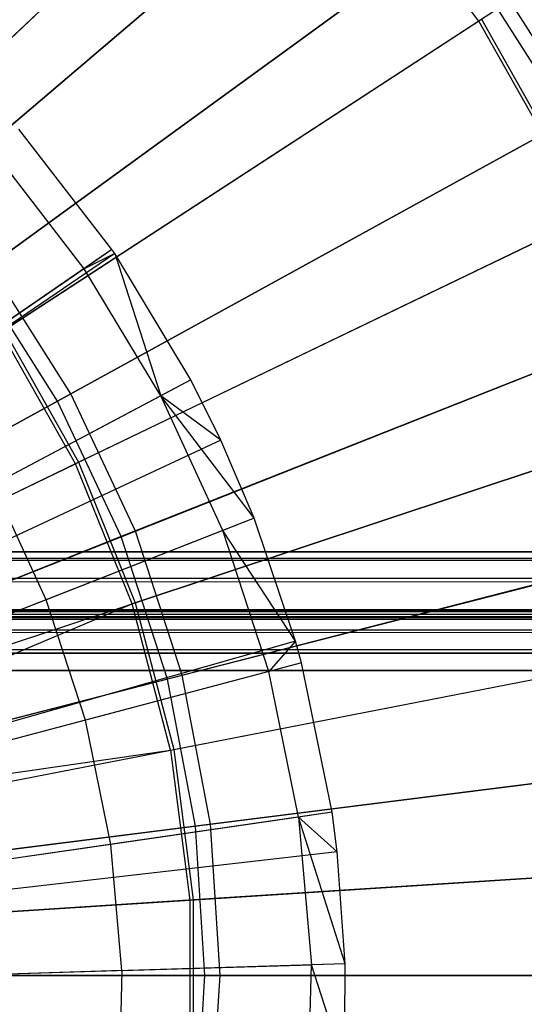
# Model space of a CAD drawing. Extents: x 0.2 to 40.1, y -6.7 to 6.7.
# Tile 100 of 256: x 5.85 to 6.185, y 3.431 to 4.085. Entities that reach past the tile are written whole.
import ezdxf

# ---------------------------------------------------------------- set-up
doc = ezdxf.new("R2010")
doc.units = 0
doc.header["$MEASUREMENT"] = 0
doc.layers.get('0').update_dxf_attribs({"color": 13, "linetype": 'CONTINUOUS'})

# ---------------------------------------------------------------- blocks, each defined once
blk = doc.blocks.new('SNOWBALL_XIV_PM3_STL')
at = {"color": 0}
for p, q in [((6.45754, 4.2806, 17.08466), (6.15514, 4.08376, 17.24788)), ((6.45754, 4.2806, 17.08466), (6.15514, 4.08376, 17.24788)), ((5.76587, 3.99888, 11.26199), (6.048, 4.26382, 11.37745)), ((5.76587, 3.99888, 11.26199), (6.048, 4.26382, 11.37745)), ((6.04092, 4.25717, 17.29255), (5.75852, 3.99198, 17.40673)), ((6.04092, 4.25717, 17.29255), (5.75852, 3.99198, 17.40673)), ((6.06606, 4.20312, 17.24788), (5.77776, 3.95768, 17.36397)), ((6.06606, 4.20312, 17.24788), (5.77776, 3.95768, 17.36397)), ((5.77946, 3.95914, 11.30754), (6.0677, 4.20451, 11.42391)), ((5.77946, 3.95914, 11.30754), (6.0677, 4.20451, 11.42391)), ((6.15514, 4.08376, 17.24788), (6.06606, 4.20312, 17.24788)), ((6.15514, 4.08376, 17.24788), (6.06606, 4.20312, 17.24788)), ((5.83009, 3.92126, 11.26199), (6.1432, 4.14874, 11.37745)), ((5.83009, 3.92126, 11.26199), (6.1432, 4.14874, 11.37745)), ((6.22322, 4.02264, 11.37745), (6.1432, 4.14874, 11.37745)), ((6.22322, 4.02264, 11.37745), (6.1432, 4.14874, 11.37745)), ((6.13534, 4.14303, 17.29255), (5.82193, 3.91533, 17.40673)), ((6.13534, 4.14303, 17.29255), (5.82193, 3.91533, 17.40673)), ((6.21472, 4.01796, 17.29255), (6.13534, 4.14303, 17.29255)), ((6.21472, 4.01796, 17.29255), (6.13534, 4.14303, 17.29255)), ((6.15514, 4.08376, 17.24788), (5.83782, 3.87721, 17.36397)), ((6.15514, 4.08376, 17.24788), (5.83782, 3.87721, 17.36397)), ((5.8397, 3.87843, 11.30754), (6.15694, 4.08494, 11.42391)), ((5.8397, 3.87843, 11.30754), (6.15694, 4.08494, 11.42391)), ((6.22822, 3.95399, 17.24788), (6.15514, 4.08376, 17.24788)), ((6.22822, 3.95399, 17.24788), (6.15514, 4.08376, 17.24788)), ((6.15694, 4.08494, 11.42391), (6.23016, 3.95493, 11.42391)), ((6.15694, 4.08494, 11.42391), (6.23016, 3.95493, 11.42391)), ((5.88408, 3.83619, 11.26199), (6.22322, 4.02264, 11.37745)), ((5.88408, 3.83619, 11.26199), (6.22322, 4.02264, 11.37745)), ((6.21472, 4.01796, 17.29255), (5.87524, 3.83133, 17.40673)), ((6.21472, 4.01796, 17.29255), (5.87524, 3.83133, 17.40673)), ((5.91143, 3.93196, 17.38541), (5.84953, 4.01195, 17.38541)), ((5.91143, 3.93196, 17.38541), (5.84953, 4.01195, 17.38541)), ((5.89289, 3.91924, 17.3959), (5.83257, 3.9972, 17.3959)), ((5.89289, 3.91924, 17.3959), (5.83257, 3.9972, 17.3959)), ((6.22822, 3.95399, 17.24788), (5.8871, 3.78971, 17.36397)), ((6.22822, 3.95399, 17.24788), (5.8871, 3.78971, 17.36397)), ((5.88911, 3.79068, 11.30754), (6.23016, 3.95493, 11.42391)), ((5.88911, 3.79068, 11.30754), (6.23016, 3.95493, 11.42391)), ((5.91143, 3.93196, 17.38541), (5.32875, 3.53208, 17.60195)), ((5.91143, 3.93196, 17.38541), (5.32875, 3.53208, 17.60195)), ((5.91143, 3.93196, 17.38541), (5.89289, 3.91924, 17.3959)), ((5.91143, 3.93196, 17.38541), (5.89289, 3.91924, 17.3959)), ((5.91326, 3.92928, 17.38541), (5.91143, 3.93196, 17.38541)), ((5.91326, 3.92928, 17.38541), (5.91143, 3.93196, 17.38541)), ((5.91326, 3.92928, 17.38541), (5.32875, 3.53208, 17.60195)), ((5.91326, 3.92928, 17.38541), (5.32875, 3.53208, 17.60195)), ((5.91326, 3.92928, 17.38541), (5.89289, 3.91924, 17.3959)), ((5.91326, 3.92928, 17.38541), (5.89289, 3.91924, 17.3959)), ((5.9638, 3.84543, 17.38541), (5.91326, 3.92928, 17.38541)), ((5.91326, 3.92928, 17.38541), (5.94394, 3.83491, 17.3959)), ((5.91326, 3.92928, 17.38541), (5.94394, 3.83491, 17.3959)), ((5.9638, 3.84543, 17.38541), (5.91326, 3.92928, 17.38541)), ((5.89289, 3.91924, 17.3959), (5.78897, 3.84792, 17.44997)), ((5.89289, 3.91924, 17.3959), (5.78897, 3.84792, 17.44997)), ((5.88408, 3.83619, 11.26199), (5.83009, 3.92126, 11.26199)), ((5.88408, 3.83619, 11.26199), (5.83009, 3.92126, 11.26199)), ((5.94394, 3.83491, 17.3959), (5.89289, 3.91924, 17.3959)), ((5.94394, 3.83491, 17.3959), (5.89289, 3.91924, 17.3959)), ((5.87524, 3.83133, 17.40673), (5.82193, 3.91533, 17.40673)), ((5.87524, 3.83133, 17.40673), (5.82193, 3.91533, 17.40673)), ((5.92697, 3.74503, 11.26199), (6.28681, 3.8875, 11.37745)), ((5.92697, 3.74503, 11.26199), (6.28681, 3.8875, 11.37745)), ((5.8397, 3.87843, 11.30754), (5.88911, 3.79068, 11.30754)), ((5.8397, 3.87843, 11.30754), (5.88911, 3.79068, 11.30754)), ((6.27779, 3.88393, 17.29255), (5.9176, 3.74132, 17.40673)), ((6.27779, 3.88393, 17.29255), (5.9176, 3.74132, 17.40673)), ((5.8871, 3.78971, 17.36397), (5.83782, 3.87721, 17.36397)), ((5.8871, 3.78971, 17.36397), (5.83782, 3.87721, 17.36397)), ((5.9638, 3.84543, 17.38541), (5.33934, 3.51458, 17.60195)), ((5.9638, 3.84543, 17.38541), (5.33934, 3.51458, 17.60195)), ((5.9638, 3.84543, 17.38541), (5.94394, 3.83491, 17.3959)), ((5.9638, 3.84543, 17.38541), (5.94394, 3.83491, 17.3959)), ((5.98375, 3.80537, 17.38541), (5.9638, 3.84543, 17.38541)), ((5.98375, 3.80537, 17.38541), (5.9638, 3.84543, 17.38541)), ((5.53477, 3.64416, 11.19699), (5.88408, 3.83619, 11.26199)), ((5.53477, 3.64416, 11.19699), (5.88408, 3.83619, 11.26199)), ((5.94394, 3.83491, 17.3959), (5.83256, 3.7759, 17.44997)), ((5.94394, 3.83491, 17.3959), (5.83256, 3.7759, 17.44997)), ((5.92697, 3.74503, 11.26199), (5.88408, 3.83619, 11.26199)), ((5.92697, 3.74503, 11.26199), (5.88408, 3.83619, 11.26199)), ((5.98504, 3.74531, 17.3959), (5.94394, 3.83491, 17.3959)), ((5.98504, 3.74531, 17.3959), (5.94394, 3.83491, 17.3959)), ((6.00598, 3.7535, 17.38541), (5.94394, 3.83491, 17.3959)), ((6.00598, 3.7535, 17.38541), (5.94394, 3.83491, 17.3959)), ((5.98375, 3.80537, 17.38541), (5.94394, 3.83491, 17.3959)), ((5.98375, 3.80537, 17.38541), (5.94394, 3.83491, 17.3959)), ((5.87524, 3.83133, 17.40673), (5.52575, 3.6392, 17.47042)), ((5.87524, 3.83133, 17.40673), (5.52575, 3.6392, 17.47042)), ((5.9176, 3.74132, 17.40673), (5.87524, 3.83133, 17.40673)), ((5.9176, 3.74132, 17.40673), (5.87524, 3.83133, 17.40673)), ((6.28411, 3.81594, 17.24788), (5.92478, 3.69663, 17.36397)), ((6.28411, 3.81594, 17.24788), (5.92478, 3.69663, 17.36397)), ((5.9269, 3.69734, 11.30754), (6.28616, 3.81662, 11.42391)), ((5.9269, 3.69734, 11.30754), (6.28616, 3.81662, 11.42391)), ((5.98375, 3.80537, 17.38541), (5.34337, 3.50648, 17.60195)), ((5.98375, 3.80537, 17.38541), (5.34337, 3.50648, 17.60195)), ((6.00598, 3.7535, 17.38541), (5.98375, 3.80537, 17.38541)), ((6.00598, 3.7535, 17.38541), (5.98375, 3.80537, 17.38541)), ((5.53545, 3.62037, 17.43105), (5.8871, 3.78971, 17.36397)), ((5.53545, 3.62037, 17.43105), (5.8871, 3.78971, 17.36397)), ((5.53751, 3.62136, 11.24016), (5.88911, 3.79068, 11.30754)), ((5.53751, 3.62136, 11.24016), (5.88911, 3.79068, 11.30754)), ((5.92478, 3.69663, 17.36397), (5.8871, 3.78971, 17.36397)), ((5.92478, 3.69663, 17.36397), (5.8871, 3.78971, 17.36397)), ((5.88911, 3.79068, 11.30754), (5.9269, 3.69734, 11.30754)), ((5.88911, 3.79068, 11.30754), (5.9269, 3.69734, 11.30754)), ((5.86766, 3.69938, 17.44997), (5.83256, 3.7759, 17.44997)), ((5.86766, 3.69938, 17.44997), (5.83256, 3.7759, 17.44997)), ((6.00598, 3.7535, 17.38541), (5.34787, 3.49599, 17.60195)), ((6.00598, 3.7535, 17.38541), (5.34787, 3.49599, 17.60195)), ((6.00598, 3.7535, 17.38541), (5.98504, 3.74531, 17.3959)), ((6.00598, 3.7535, 17.38541), (5.98504, 3.74531, 17.3959)), ((6.03345, 3.67176, 17.38541), (6.00598, 3.7535, 17.38541)), ((6.03345, 3.67176, 17.38541), (6.00598, 3.7535, 17.38541)), ((5.9176, 3.74132, 17.40673), (5.54678, 3.5945, 17.47042)), ((5.9176, 3.74132, 17.40673), (5.54678, 3.5945, 17.47042)), ((5.55635, 3.59829, 11.19699), (5.92697, 3.74503, 11.26199)), ((5.55635, 3.59829, 11.19699), (5.92697, 3.74503, 11.26199)), ((5.98504, 3.74531, 17.3959), (5.86766, 3.69938, 17.44997)), ((5.98504, 3.74531, 17.3959), (5.86766, 3.69938, 17.44997)), ((5.94834, 3.64671, 17.40673), (5.9176, 3.74132, 17.40673)), ((5.94834, 3.64671, 17.40673), (5.9176, 3.74132, 17.40673)), ((5.9581, 3.64921, 11.26199), (5.92697, 3.74503, 11.26199)), ((5.9581, 3.64921, 11.26199), (5.92697, 3.74503, 11.26199)), ((6.32356, 3.74305, 17.29255), (5.94834, 3.64671, 17.40673)), ((6.32356, 3.74305, 17.29255), (5.94834, 3.64671, 17.40673)), ((5.9581, 3.64921, 11.26199), (6.33297, 3.74546, 11.37745)), ((5.9581, 3.64921, 11.26199), (6.33297, 3.74546, 11.37745)), ((6.01566, 3.65161, 17.3959), (5.98504, 3.74531, 17.3959)), ((6.01566, 3.65161, 17.3959), (5.98504, 3.74531, 17.3959)), ((6.03345, 3.67176, 17.38541), (5.98504, 3.74531, 17.3959)), ((6.03345, 3.67176, 17.38541), (5.98504, 3.74531, 17.3959)), ((39.42879, 3.73129, 51.61956), (0.85168, 3.73129, 51.61956)), ((0.85168, 3.73129, 51.61956), (39.42499, 3.73025, 51.63235)), ((0.85168, 3.73129, 51.61956), (39.42499, 3.73025, 51.63235)), ((0.85168, 3.73129, 50.9109), (39.42879, 3.73129, 50.9109)), ((0.85168, 3.73129, 50.9109), (39.42879, 3.73129, 50.9109)), ((39.42879, 3.73129, 51.61956), (0.85168, 3.73129, 51.61956)), ((0.85988, 3.72647, 51.6467), (39.42499, 3.73025, 51.63235)), ((0.85988, 3.72647, 51.6467), (39.42499, 3.73025, 51.63235)), ((0.85988, 3.72647, 51.6467), (39.4168, 3.72107, 51.65835)), ((0.85988, 3.72647, 51.6467), (39.4168, 3.72107, 51.65835)), ((0.86808, 3.71258, 51.67051), (39.4168, 3.72107, 51.65835)), ((0.86808, 3.71258, 51.67051), (39.4168, 3.72107, 51.65835)), ((0.86808, 3.71258, 51.67051), (39.4086, 3.7035, 51.67959)), ((0.86808, 3.71258, 51.67051), (39.4086, 3.7035, 51.67959)), ((0.87627, 3.69134, 51.68808), (39.4086, 3.7035, 51.67959)), ((0.87627, 3.69134, 51.68808), (39.4086, 3.7035, 51.67959)), ((5.55437, 3.57365, 17.43105), (5.92478, 3.69663, 17.36397)), ((5.55437, 3.57365, 17.43105), (5.92478, 3.69663, 17.36397)), ((5.55654, 3.57437, 11.24016), (5.9269, 3.69734, 11.30754)), ((5.55654, 3.57437, 11.24016), (5.9269, 3.69734, 11.30754)), ((5.56297, 3.54384, 17.43105), (5.92478, 3.69663, 17.36397)), ((5.56297, 3.54384, 17.43105), (5.92478, 3.69663, 17.36397)), ((5.86766, 3.69938, 17.44997), (5.74168, 3.65009, 17.49944)), ((5.86766, 3.69938, 17.44997), (5.74168, 3.65009, 17.49944)), ((5.89381, 3.61936, 17.44997), (5.86766, 3.69938, 17.44997)), ((5.89381, 3.61936, 17.44997), (5.86766, 3.69938, 17.44997)), ((5.95025, 3.5995, 17.36397), (5.92478, 3.69663, 17.36397)), ((5.95025, 3.5995, 17.36397), (5.92478, 3.69663, 17.36397)), ((5.9269, 3.69734, 11.30754), (5.95245, 3.59993, 11.30754)), ((5.9269, 3.69734, 11.30754), (5.95245, 3.59993, 11.30754)), ((0.85168, 3.69192, 51.61956), (39.42076, 3.6896, 51.63287)), ((0.85168, 3.69192, 51.61956), (39.42076, 3.6896, 51.63287)), ((0.85168, 3.69192, 51.61956), (39.42879, 3.69192, 51.61956)), ((39.42879, 3.69192, 50.9109), (0.85168, 3.69192, 50.9109)), ((0.85168, 3.69192, 51.61956), (39.42879, 3.69192, 51.61956)), ((39.42879, 3.69192, 50.9109), (0.85168, 3.69192, 50.9109)), ((0.86195, 3.68816, 51.63636), (39.42076, 3.6896, 51.63287)), ((0.86195, 3.68816, 51.63636), (39.42076, 3.6896, 51.63287)), ((39.39221, 3.65255, 51.6983), (0.87627, 3.69134, 51.68808)), ((0.87627, 3.69134, 51.68808), (39.4004, 3.67969, 51.69348)), ((0.87627, 3.69134, 51.68808), (39.4004, 3.67969, 51.69348)), ((39.39221, 3.65255, 51.6983), (0.87627, 3.69134, 51.68808)), ((0.86195, 3.68816, 51.63636), (39.41162, 3.68169, 51.64603)), ((0.86195, 3.68816, 51.63636), (39.41162, 3.68169, 51.64603)), ((0.87109, 3.67902, 51.6487), (39.41162, 3.68169, 51.64603)), ((0.87109, 3.67902, 51.6487), (39.41162, 3.68169, 51.64603)), ((0.87109, 3.67902, 51.6487), (39.40247, 3.66935, 51.65517)), ((0.87109, 3.67902, 51.6487), (39.40247, 3.66935, 51.65517)), ((0.88023, 3.66587, 51.65661), (39.40247, 3.66935, 51.65517)), ((0.88023, 3.66587, 51.65661), (39.40247, 3.66935, 51.65517)), ((6.03345, 3.67176, 17.38541), (5.35343, 3.47946, 17.60195)), ((6.03345, 3.67176, 17.38541), (5.35343, 3.47946, 17.60195)), ((5.95025, 3.5995, 17.36397), (6.32189, 3.67188, 17.24788)), ((5.95025, 3.5995, 17.36397), (6.32189, 3.67188, 17.24788)), ((5.95245, 3.59993, 11.30754), (6.32401, 3.67229, 11.42391)), ((5.95245, 3.59993, 11.30754), (6.32401, 3.67229, 11.42391)), ((6.03345, 3.67176, 17.38541), (6.01566, 3.65161, 17.3959)), ((6.03345, 3.67176, 17.38541), (6.01566, 3.65161, 17.3959)), ((6.03739, 3.65737, 17.38541), (6.03345, 3.67176, 17.38541)), ((6.03739, 3.65737, 17.38541), (6.03345, 3.67176, 17.38541)), ((0.88023, 3.66587, 51.65661), (39.39221, 3.65255, 51.65893)), ((0.88023, 3.66587, 51.65661), (39.39221, 3.65255, 51.65893)), ((39.39221, 3.65255, 51.6983), (0.88447, 3.66534, 51.69725)), ((39.39221, 3.65255, 51.6983), (0.88447, 3.66534, 51.69725)), ((6.03739, 3.65737, 17.38541), (5.35422, 3.47655, 17.60195)), ((6.03739, 3.65737, 17.38541), (5.35422, 3.47655, 17.60195)), ((6.03739, 3.65737, 17.38541), (6.01566, 3.65161, 17.3959)), ((6.03739, 3.65737, 17.38541), (6.01566, 3.65161, 17.3959)), ((6.05765, 3.55827, 17.38541), (6.03739, 3.65737, 17.38541)), ((6.05765, 3.55827, 17.38541), (6.03739, 3.65737, 17.38541)), ((10.59829, 3.65209, 51.6983), (0.88827, 3.65255, 51.6983)), ((0.88827, 3.65255, 51.65893), (10.59829, 3.65209, 51.65893)), ((10.59829, 3.65209, 51.6983), (0.88827, 3.65255, 51.6983)), ((0.88827, 3.65255, 51.65893), (10.59829, 3.65209, 51.65893)), ((5.57202, 3.55008, 11.19699), (5.9581, 3.64921, 11.26199)), ((5.57202, 3.55008, 11.19699), (5.9581, 3.64921, 11.26199)), ((6.01566, 3.65161, 17.3959), (5.89381, 3.61936, 17.44997)), ((6.01566, 3.65161, 17.3959), (5.89381, 3.61936, 17.44997)), ((5.97698, 3.55025, 11.26199), (5.9581, 3.64921, 11.26199)), ((5.97698, 3.55025, 11.26199), (5.9581, 3.64921, 11.26199)), ((6.0354, 3.55504, 17.3959), (6.01566, 3.65161, 17.3959)), ((6.0354, 3.55504, 17.3959), (6.01566, 3.65161, 17.3959)), ((5.94834, 3.64671, 17.40673), (5.56205, 3.54752, 17.47042)), ((5.94834, 3.64671, 17.40673), (5.56205, 3.54752, 17.47042)), ((5.96698, 3.54899, 17.40673), (5.94834, 3.64671, 17.40673)), ((5.96698, 3.54899, 17.40673), (5.94834, 3.64671, 17.40673)), ((5.89381, 3.61936, 17.44997), (5.76303, 3.58475, 17.49944)), ((5.89381, 3.61936, 17.44997), (5.76303, 3.58475, 17.49944)), ((5.91067, 3.53689, 17.44997), (5.89381, 3.61936, 17.44997)), ((5.91067, 3.53689, 17.44997), (5.89381, 3.61936, 17.44997)), ((5.56297, 3.54384, 17.43105), (5.95025, 3.5995, 17.36397)), ((5.56297, 3.54384, 17.43105), (5.95025, 3.5995, 17.36397)), ((5.56715, 3.52489, 17.43105), (5.95025, 3.5995, 17.36397)), ((5.56715, 3.52489, 17.43105), (5.95025, 3.5995, 17.36397)), ((5.5694, 3.52533, 11.24016), (5.95245, 3.59993, 11.30754)), ((5.5694, 3.52533, 11.24016), (5.95245, 3.59993, 11.30754)), ((5.95025, 3.5995, 17.36397), (5.96309, 3.49991, 17.36397)), ((5.95025, 3.5995, 17.36397), (5.96309, 3.49991, 17.36397)), ((5.95245, 3.59993, 11.30754), (5.96533, 3.50005, 11.30754)), ((5.95245, 3.59993, 11.30754), (5.96533, 3.50005, 11.30754)), ((6.35132, 3.59754, 17.29255), (5.96698, 3.54899, 17.40673)), ((6.35132, 3.59754, 17.29255), (5.96698, 3.54899, 17.40673)), ((5.97698, 3.55025, 11.26199), (6.36095, 3.59876, 11.37745)), ((5.97698, 3.55025, 11.26199), (6.36095, 3.59876, 11.37745)), ((6.05765, 3.55827, 17.38541), (5.35832, 3.45651, 17.60195)), ((6.05765, 3.55827, 17.38541), (5.35832, 3.45651, 17.60195)), ((6.05765, 3.55827, 17.38541), (6.0354, 3.55504, 17.3959)), ((6.05765, 3.55827, 17.38541), (6.0354, 3.55504, 17.3959)), ((6.06108, 3.5319, 17.38541), (6.05765, 3.55827, 17.38541)), ((6.06108, 3.5319, 17.38541), (6.05765, 3.55827, 17.38541)), ((6.0354, 3.55504, 17.3959), (5.91067, 3.53689, 17.44997)), ((6.0354, 3.55504, 17.3959), (5.91067, 3.53689, 17.44997)), ((6.0354, 3.55504, 17.3959), (6.044, 3.45684, 17.3959)), ((6.06647, 3.45752, 17.38541), (6.0354, 3.55504, 17.3959)), ((6.0354, 3.55504, 17.3959), (6.044, 3.45684, 17.3959)), ((6.06108, 3.5319, 17.38541), (6.0354, 3.55504, 17.3959)), ((6.06647, 3.45752, 17.38541), (6.0354, 3.55504, 17.3959)), ((6.06108, 3.5319, 17.38541), (6.0354, 3.55504, 17.3959)), ((5.96698, 3.54899, 17.40673), (5.5713, 3.499, 17.47042)), ((5.96698, 3.54899, 17.40673), (5.5713, 3.499, 17.47042)), ((5.58152, 3.50029, 11.19699), (5.97698, 3.55025, 11.26199)), ((5.58152, 3.50029, 11.19699), (5.97698, 3.55025, 11.26199)), ((5.97322, 3.4497, 17.40673), (5.96698, 3.54899, 17.40673)), ((5.97322, 3.4497, 17.40673), (5.96698, 3.54899, 17.40673)), ((5.98331, 3.4497, 11.26199), (5.97698, 3.55025, 11.26199)), ((5.98331, 3.4497, 11.26199), (5.97698, 3.55025, 11.26199)), ((6.06108, 3.5319, 17.38541), (5.35901, 3.45118, 17.60195)), ((6.06108, 3.5319, 17.38541), (5.35901, 3.45118, 17.60195)), ((5.91067, 3.53689, 17.44997), (5.77679, 3.51741, 17.49944)), ((5.91067, 3.53689, 17.44997), (5.77679, 3.51741, 17.49944)), ((5.91802, 3.45302, 17.44997), (5.91067, 3.53689, 17.44997)), ((5.91802, 3.45302, 17.44997), (5.91067, 3.53689, 17.44997)), ((6.06647, 3.45752, 17.38541), (6.06108, 3.5319, 17.38541)), ((6.06647, 3.45752, 17.38541), (6.06108, 3.5319, 17.38541)), ((5.96309, 3.49991, 17.36397), (6.34094, 3.52417, 17.24788)), ((5.96309, 3.49991, 17.36397), (6.34094, 3.52417, 17.24788)), ((6.34309, 3.5243, 11.42391), (5.96533, 3.50005, 11.30754)), ((6.34309, 3.5243, 11.42391), (5.96533, 3.50005, 11.30754)), ((5.5736, 3.4749, 17.43105), (5.96309, 3.49991, 17.36397)), ((5.5736, 3.4749, 17.43105), (5.96309, 3.49991, 17.36397)), ((5.96533, 3.50005, 11.30754), (5.57588, 3.47505, 11.24016)), ((5.96533, 3.50005, 11.30754), (5.57588, 3.47505, 11.24016)), ((5.96309, 3.49991, 17.36397), (5.96309, 3.39949, 17.36397)), ((5.96309, 3.49991, 17.36397), (5.96309, 3.39949, 17.36397)), ((5.96533, 3.50005, 11.30754), (5.96533, 3.39935, 11.30754)), ((5.96533, 3.50005, 11.30754), (5.96533, 3.39935, 11.30754)), ((6.06647, 3.45752, 17.38541), (5.3601, 3.43614, 17.60195)), ((6.06647, 3.45752, 17.38541), (5.3601, 3.43614, 17.60195)), ((5.91802, 3.45302, 17.44997), (5.78279, 3.44893, 17.49944)), ((5.91802, 3.45302, 17.44997), (5.78279, 3.44893, 17.49944)), ((5.91802, 3.45302, 17.44997), (5.91576, 3.36887, 17.44997)), ((5.91802, 3.45302, 17.44997), (5.91576, 3.36887, 17.44997)), ((5.91802, 3.45302, 17.44997), (6.044, 3.45684, 17.3959)), ((5.91802, 3.45302, 17.44997), (6.044, 3.45684, 17.3959)), ((6.04135, 3.3583, 17.3959), (6.044, 3.45684, 17.3959)), ((6.04135, 3.3583, 17.3959), (6.044, 3.45684, 17.3959)), ((6.06647, 3.45752, 17.38541), (6.044, 3.45684, 17.3959)), ((6.06647, 3.45752, 17.38541), (6.044, 3.45684, 17.3959)), ((6.06591, 3.38942, 17.38541), (6.044, 3.45684, 17.3959)), ((6.06591, 3.38942, 17.38541), (6.044, 3.45684, 17.3959)), ((6.06591, 3.38942, 17.38541), (6.06647, 3.45752, 17.38541)), ((6.06591, 3.38942, 17.38541), (6.06647, 3.45752, 17.38541)), ((5.97322, 3.4497, 17.40673), (5.5744, 3.4497, 17.47042)), ((5.97322, 3.4497, 17.40673), (5.5744, 3.4497, 17.47042)), ((5.5847, 3.4497, 11.19699), (5.98331, 3.4497, 11.26199)), ((5.5847, 3.4497, 11.19699), (5.98331, 3.4497, 11.26199)), ((5.96698, 3.35041, 17.40673), (5.97322, 3.4497, 17.40673)), ((5.96698, 3.35041, 17.40673), (5.97322, 3.4497, 17.40673)), ((6.36062, 3.4497, 17.29255), (5.97322, 3.4497, 17.40673)), ((6.36062, 3.4497, 17.29255), (5.97322, 3.4497, 17.40673)), ((5.97698, 3.34915, 11.26199), (5.98331, 3.4497, 11.26199)), ((5.97698, 3.34915, 11.26199), (5.98331, 3.4497, 11.26199)), ((5.98331, 3.4497, 11.26199), (6.37033, 3.4497, 11.37745)), ((5.98331, 3.4497, 11.26199), (6.37033, 3.4497, 11.37745))]:
    blk.add_line(p, q, dxfattribs=at)
blk = doc.blocks.new('GRUPUJ_1')
at = {"color": 0}
blk.add_blockref('SNOWBALL_XIV_PM3_STL', (-0.20617, 6.65964, -0.51186), dxfattribs=at)

msp = doc.modelspace()

# ---------------------------------------------------------------- block references
at = {"color": 0}
msp.add_blockref('GRUPUJ_1', (0.20617, -6.65964, 0.51186), dxfattribs=at)

doc.saveas('drawing.dxf')
